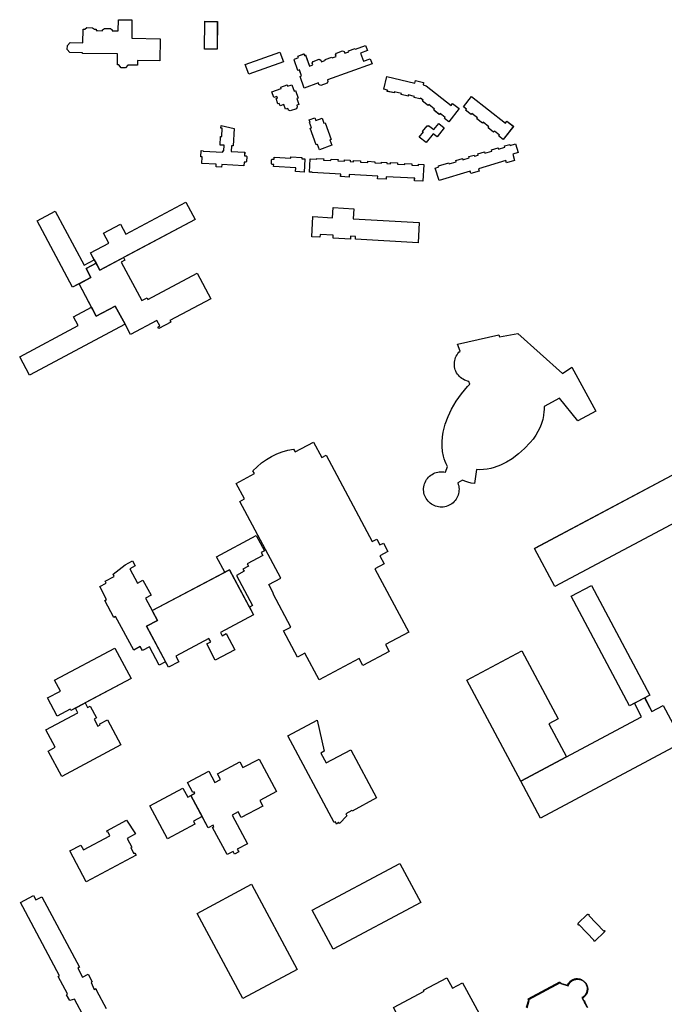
# Model space of a CAD drawing. Header units: inches. Extents: x 480978 to 483416, y 5454526 to 5457823.
# Tile 35 of 54: x 481207 to 481522, y 5457187 to 5457668. Entities that reach past the tile are written whole.
import ezdxf

# ---------------------------------------------------------------- set-up
doc = ezdxf.new("R2010")
doc.units = ezdxf.units.IN
doc.header["$MEASUREMENT"] = 0
for name, color, linetype in [('ubcv_building_records', 10, 'Continuous'), ('ubcv_buildings', 10, 'Continuous'), ('ubcv_subbuildings', 10, 'Continuous')]:
    doc.layers.add(name, color=color, linetype=linetype)

# ---------------------------------------------------------------- blocks, each defined once
blk = doc.blocks.new('ubcv_campus_buildings_ACAD_1_FMEBLOCK1')
at = {"layer": 'ubcv_building_records'}
for points in [[(-2.53, 20.57), (13.99, 7.56), (14.74, 8.52), (17.99, 5.96), (12.9, -0.51), (10.81, 1.14), (11.19, 1.62), (8.66, 3.61), (8.28, 3.13), (5.59, 5.25), (5.97, 5.73), (3.15, 7.95), (2.77, 7.47), (0.09, 9.58), (0.46, 10.06), (-0.95, 11.17), (-2.36, 12.29), (-2.74, 11.81), (-5.42, 13.92), (-5.04, 14.4), (-6.49, 15.54)], [(18.96, -2.62), (20.24, -6.86), (17.57, -7.66), (18.49, -10.72), (14.53, -11.91), (14.18, -10.74), (0.85, -14.76), (1.2, -15.93), (-2.87, -17.16), (-3.22, -15.99), (-18.39, -20.57), (-20.24, -14.44), (-18.47, -13.91), (-18.65, -13.32), (-13.63, -11.81), (-13.45, -12.39), (-10.01, -11.35), (-10.19, -10.77), (-6.92, -9.79), (-6.74, -10.37), (-3.6, -9.42), (-3.77, -8.84), (-1.17, -8.05), (-1, -8.64), (0.68, -8.13), (0.5, -7.55), (3.77, -6.56), (3.95, -7.14), (7.39, -6.11), (7.21, -5.52), (10.48, -4.54), (10.66, -5.12), (13.75, -4.19), (13.57, -3.61), (16.11, -2.84), (16.29, -3.42)]]:
    blk.add_lwpolyline(points, close=True, dxfattribs=at)
blk = doc.blocks.new('ubcv_campus_buildings_ACAD_1_FMEBLOCK5')
at = {"layer": 'ubcv_building_records'}
for points in [[(27.76, 15.94), (28.64, 13.5), (25.34, 12.31), (26.76, 8.37), (30.06, 9.55), (30.94, 7.12), (9.11, -0.73), (9.41, -1.55), (8.99, -2.42), (5.91, -3.53), (5.02, -3.09), (4.74, -2.3), (-2.17, -4.79), (-4.22, 0.91), (-3.51, 1.17), (-4.54, 4.04), (-5.25, 3.78), (-7.14, 9.05), (-6.98, 9.4), (-5.04, 10.1), (-5.29, 10.82), (-2.28, 11.9), (-2.02, 11.19), (-1.52, 11.37), (0.43, 5.94), (2.01, 6.51), (1.71, 7.33), (2.13, 8.21), (5.11, 9.29), (5.99, 8.87), (6.28, 8.08), (8.17, 8.76), (8.02, 9.19), (11.32, 10.38), (11.47, 9.95), (13.38, 10.64), (13.09, 11.46), (13.5, 12.34), (16.49, 13.42), (17.37, 13.01), (17.65, 12.22), (19.55, 12.9), (19.39, 13.33), (22.69, 14.52), (22.82, 14.16)], [(-12.32, 8.05), (-29.25, 1.97), (-30.94, 6.67), (-14.02, 12.76)], [(-8.21, -3.15), (-7.09, -6.27), (-6.42, -6.03), (-5.1, -9.72), (-5.76, -9.96), (-4.75, -12.77), (-5.86, -13.16), (-5.56, -13.98), (-5.98, -14.87), (-8.97, -15.94), (-9.86, -15.52), (-10.15, -14.7), (-11.24, -15.1), (-12.07, -12.8), (-13.93, -13.47), (-14.37, -12.26), (-14.99, -12.48), (-15.92, -9.9), (-15.3, -9.68), (-15.57, -8.92), (-16.97, -9.42), (-17.97, -6.64), (-13.37, -5.01), (-13.61, -4.35), (-10.57, -3.26), (-10.33, -3.92)]]:
    blk.add_lwpolyline(points, close=True, dxfattribs=at)
blk = doc.blocks.new('ubcv_campus_buildings_ACAD_1_FMEBLOCK75')
at = {"layer": 'ubcv_buildings'}
for points in [[(-37.16, 25.25), (-54.08, 19.16), (-55.77, 23.87), (-38.85, 29.95)], [(2.93, 33.13), (3.81, 30.69), (0.51, 29.51), (1.93, 25.56), (5.23, 26.75), (6.1, 24.31), (-15.72, 16.46), (-15.43, 15.64), (-15.84, 14.77), (-18.93, 13.66), (-19.81, 14.1), (-20.1, 14.9), (-27.01, 12.41), (-29.06, 18.11), (-28.34, 18.37), (-29.37, 21.23), (-30.09, 20.98), (-31.98, 26.24), (-31.82, 26.6), (-29.87, 27.3), (-30.13, 28.01), (-27.12, 29.1), (-26.86, 28.38), (-26.36, 28.56), (-24.41, 23.13), (-22.83, 23.7), (-23.12, 24.52), (-22.71, 25.4), (-19.72, 26.48), (-18.84, 26.07), (-18.56, 25.28), (-16.66, 25.96), (-16.82, 26.39), (-13.52, 27.58), (-13.37, 27.15), (-11.45, 27.84), (-11.75, 28.65), (-11.33, 29.54), (-8.35, 30.61), (-7.47, 30.2), (-7.18, 29.41), (-5.29, 30.09), (-5.44, 30.52), (-2.14, 31.71), (-2.01, 31.35)], [(45.42, 4.92), (48.66, 2.36), (43.57, -4.1), (41.49, -2.46), (41.86, -1.98), (39.33, 0.01), (38.95, -0.47), (36.27, 1.65), (36.64, 2.13), (33.82, 4.35), (33.44, 3.87), (30.76, 5.98), (31.14, 6.46), (29.76, 7.55), (29.4, 7.08), (26.71, 7.72), (26.85, 8.31), (23.81, 9.02), (23.67, 8.43), (20.34, 9.21), (20.48, 9.8), (16.98, 10.63), (16.84, 10.03), (13.52, 10.81), (13.65, 11.41), (11.86, 11.83), (13.32, 18.06), (26.97, 14.86), (27.25, 16.04), (31.27, 15.09), (31, 13.91), (32.46, 13.57), (44.66, 3.96)], [(-33.04, 14.04), (-31.92, 10.93), (-31.26, 11.17), (-29.93, 7.47), (-30.59, 7.24), (-29.59, 4.42), (-30.69, 4.03), (-30.4, 3.21), (-30.82, 2.33), (-33.81, 1.26), (-34.69, 1.67), (-34.98, 2.49), (-36.08, 2.1), (-36.9, 4.39), (-38.77, 3.72), (-39.2, 4.94), (-39.82, 4.71), (-40.76, 7.29), (-40.13, 7.52), (-40.41, 8.28), (-41.81, 7.77), (-42.81, 10.55), (-38.21, 12.18), (-38.45, 12.84), (-35.4, 13.94), (-35.17, 13.28)], [(54.65, 8.31), (71.18, -4.69), (71.93, -3.74), (75.18, -6.3), (70.09, -12.76), (68, -11.12), (68.38, -10.64), (65.84, -8.64), (65.47, -9.12), (62.78, -7.01), (63.16, -6.53), (60.34, -4.31), (59.96, -4.79), (57.27, -2.67), (57.65, -2.19), (56.24, -1.08), (54.83, 0.03), (54.45, -0.45), (51.77, 1.66), (52.14, 2.14), (50.69, 3.28)], [(-24.16, -4.35), (-24.59, -3.16), (-21.83, -2.17), (-21.4, -3.36), (-18.29, -2.24), (-17.36, -4.82), (-16.79, -4.62), (-13.87, -12.74), (-14.44, -12.94), (-13.51, -15.53), (-19.62, -17.72), (-20.55, -15.14), (-21.13, -15.35), (-24.05, -7.23), (-23.47, -7.02), (-24.4, -4.44)], [(-62.68, -18.51), (-56.09, -18.88), (-56.19, -20.69), (-55.3, -20.74), (-54.99, -21.08), (-55.13, -23.52), (-55.47, -23.82), (-56.36, -23.77), (-56.46, -25.58), (-67.27, -24.97), (-67.34, -26.19), (-70.07, -26.03), (-70.01, -24.82), (-77.01, -24.42), (-76.83, -21.23), (-77.43, -21.2), (-77.27, -18.15), (-76.35, -18.2), (-76.36, -18.35), (-66.77, -18.89), (-66.74, -18.28), (-66.23, -18.31), (-66.08, -15.57), (-68.11, -15.46), (-67.87, -11.28), (-67.24, -11.31), (-67.01, -7.2), (-67.64, -7.17), (-67.56, -5.81), (-61.24, -7.3), (-61.72, -15.82), (-62.53, -15.77)], [(31.16, -9.03), (30.8, -8.74), (32.95, -6.02), (33.31, -6.3), (33.69, -5.82), (36.32, -7.9), (38.68, -4.91), (41.31, -6.98), (37.82, -11.41), (35.91, -9.9), (32.51, -14.21), (29.16, -11.57)], [(76.15, -14.87), (77.43, -19.11), (74.76, -19.92), (75.68, -22.97), (71.72, -24.16), (71.37, -23), (58.04, -27.02), (58.39, -28.19), (54.32, -29.41), (53.97, -28.25), (38.8, -32.82), (36.95, -26.69), (38.71, -26.16), (38.54, -25.58), (43.56, -24.06), (43.73, -24.65), (47.18, -23.61), (47, -23.03), (50.27, -22.04), (50.45, -22.62), (53.59, -21.67), (53.41, -21.09), (56.01, -20.31), (56.19, -20.89), (57.86, -20.39), (57.69, -19.8), (60.96, -18.82), (61.13, -19.4), (64.57, -18.36), (64.4, -17.78), (67.67, -16.79), (67.85, -17.37), (70.93, -16.44), (70.76, -15.86), (73.3, -15.09), (73.48, -15.68)], [(-41.69, -21.42), (-33.52, -21.88), (-33.48, -21.27), (-28.2, -21.57), (-28.23, -22.17), (-26.75, -22.26), (-27.11, -28.65), (-31.24, -28.42), (-31.14, -26.59), (-41.94, -25.98), (-41.89, -25.02), (-42.73, -24.97), (-43.04, -24.63), (-42.93, -22.64), (-42.58, -22.33), (-41.74, -22.38)], [(22.11, -25), (22.15, -24.39), (25.56, -24.58), (25.52, -25.19), (28.74, -25.37), (28.78, -24.77), (31.43, -24.91), (30.97, -33.13), (26.84, -32.9), (26.91, -31.68), (13.01, -30.9), (12.94, -32.12), (8.81, -31.89), (8.88, -30.67), (-5.02, -29.89), (-5.09, -31.11), (-9.22, -30.87), (-9.15, -29.66), (-23.15, -28.87), (-23.14, -28.72), (-24.49, -28.64), (-24.13, -22.1), (-20.93, -22.28), (-20.91, -21.98), (-17.5, -22.17), (-17.54, -22.77), (-13.95, -22.98), (-13.91, -22.37), (-10.5, -22.56), (-10.54, -23.17), (-7.32, -23.35), (-7.28, -22.74), (-4.63, -22.89), (-4.66, -23.5), (-2.92, -23.6), (-2.88, -22.99), (0.53, -23.18), (0.49, -23.79), (4.08, -23.99), (4.12, -23.38), (7.53, -23.57), (7.49, -24.18), (10.71, -24.36), (10.75, -23.75), (13.4, -23.9), (13.37, -24.51), (15.11, -24.61), (15.15, -24), (18.56, -24.19), (18.52, -24.8)]]:
    blk.add_lwpolyline(points, close=True, dxfattribs=at)
blk = doc.blocks.new('ubcv_campus_buildings_ACAD_1_FMEBLOCK78')
at = {"layer": 'ubcv_buildings'}
for points in [[(-33.32, 47.42), (36.07, 84.45), (45.99, 65.88), (40.58, 62.99), (44.34, 55.94), (46.89, 57.3), (66.65, 20.27), (56.55, 14.88), (36.79, 51.91), (39.18, 53.19), (35.42, 60.24), (-23.63, 28.72), (-33.55, 47.3)], [(-40.26, -66.44), (-66.65, -16.99), (-39.8, -2.65), (-22.07, -35.87), (-26.63, -38.31), (-17.96, -54.54), (18.75, -34.95), (15.22, -28.33), (12.88, -29.59), (-15.7, 23.95), (-5.75, 29.26), (22.82, -24.28), (20.22, -25.67), (23.75, -32.28), (29.26, -29.34), (38.87, -47.35), (-30.64, -84.45)]]:
    blk.add_lwpolyline(points, close=True, dxfattribs=at)
blk = doc.blocks.new('ubcv_campus_buildings_ACAD_1_FMEBLOCK113')
at = {"layer": 'ubcv_subbuildings'}
for points in [[(5.52, 9.64), (-11.4, 3.56), (-13.09, 8.26), (3.83, 14.35)], [(9.64, -1.56), (10.76, -4.68), (11.42, -4.44), (12.75, -8.13), (12.09, -8.37), (13.09, -11.18), (11.99, -11.58), (12.28, -12.4), (11.86, -13.28), (8.88, -14.35), (7.99, -13.93), (7.7, -13.11), (6.61, -13.51), (5.78, -11.21), (3.91, -11.88), (3.48, -10.67), (2.86, -10.89), (1.93, -8.31), (2.55, -8.09), (2.27, -7.33), (0.87, -7.83), (-0.13, -5.05), (4.47, -3.42), (4.23, -2.76), (7.28, -1.67), (7.52, -2.33)]]:
    blk.add_lwpolyline(points, close=True, dxfattribs=at)
blk = doc.blocks.new('ubcv_campus_buildings_ACAD_1_FMEBLOCK116')
at = {"layer": 'ubcv_subbuildings'}
for points in [[(-2.53, 20.57), (13.99, 7.56), (14.74, 8.52), (17.99, 5.96), (12.9, -0.51), (10.81, 1.14), (11.19, 1.62), (8.66, 3.61), (8.28, 3.13), (5.59, 5.25), (5.97, 5.73), (3.15, 7.95), (2.77, 7.47), (0.09, 9.58), (0.46, 10.06), (-0.95, 11.17), (-2.36, 12.29), (-2.74, 11.81), (-5.42, 13.92), (-5.04, 14.4), (-6.49, 15.54)], [(18.96, -2.62), (20.24, -6.86), (17.57, -7.66), (18.49, -10.72), (14.53, -11.91), (14.18, -10.74), (0.85, -14.76), (1.2, -15.93), (-2.87, -17.16), (-3.22, -15.99), (-18.39, -20.57), (-20.24, -14.44), (-18.47, -13.91), (-18.65, -13.32), (-13.63, -11.81), (-13.45, -12.39), (-10.01, -11.35), (-10.19, -10.77), (-6.92, -9.79), (-6.74, -10.37), (-3.6, -9.42), (-3.77, -8.84), (-1.17, -8.05), (-1, -8.64), (0.68, -8.13), (0.5, -7.55), (3.77, -6.56), (3.95, -7.14), (7.39, -6.11), (7.21, -5.52), (10.48, -4.54), (10.66, -5.12), (13.75, -4.19), (13.57, -3.61), (16.11, -2.84), (16.29, -3.42)]]:
    blk.add_lwpolyline(points, close=True, dxfattribs=at)

msp = doc.modelspace()

# ---------------------------------------------------------------- linework, layer by layer
at = {"layer": 'ubcv_building_records'}
for points in [[(481275.86, 5457658.86), (481275.71, 5457648.07), (481264.84, 5457648.22), (481264.81, 5457645.92), (481260.13, 5457645.99), (481258.88, 5457644.6), (481256.84, 5457644.63), (481255.63, 5457646.05), (481255, 5457646.05), (481255.07, 5457651.47), (481237.89, 5457651.71), (481237.9, 5457652), (481231.85, 5457652.08), (481230.53, 5457653.59), (481230.55, 5457655.48), (481231.91, 5457656.95), (481238.13, 5457656.87), (481238.22, 5457663.56), (481239.06, 5457663.55), (481240.01, 5457664.27), (481242.87, 5457664.23), (481243.8, 5457663.48), (481244.64, 5457663.47), (481244.63, 5457662.81), (481245.29, 5457662.8), (481247.75, 5457662.77), (481247.76, 5457663.21), (481248.7, 5457663.93), (481251.57, 5457663.89), (481252.49, 5457663.14), (481252.49, 5457662.71), (481255.38, 5457662.67), (481255.46, 5457668.15), (481262.1, 5457668.07), (481261.98, 5457659.05)], [(481303.82, 5457667.25), (481303.64, 5457653.71), (481297.46, 5457653.8), (481297.65, 5457667.33)], [(481418.63, 5457627.26), (481421.88, 5457624.71), (481416.79, 5457618.24), (481414.7, 5457619.88), (481415.08, 5457620.36), (481412.54, 5457622.36), (481412.17, 5457621.88), (481409.48, 5457623.99), (481409.86, 5457624.47), (481407.03, 5457626.69), (481406.66, 5457626.22), (481403.97, 5457628.33), (481404.35, 5457628.81), (481402.98, 5457629.89), (481402.61, 5457629.43), (481399.92, 5457630.06), (481400.06, 5457630.65), (481397.02, 5457631.37), (481396.88, 5457630.77), (481393.55, 5457631.56), (481393.69, 5457632.15), (481390.19, 5457632.97), (481390.06, 5457632.38), (481386.73, 5457633.16), (481386.87, 5457633.75), (481385.07, 5457634.17), (481386.54, 5457640.4), (481400.19, 5457637.2), (481400.46, 5457638.39), (481404.49, 5457637.44), (481404.21, 5457636.25), (481405.68, 5457635.91), (481417.87, 5457626.3)], [(481349.05, 5457617.99), (481348.62, 5457619.18), (481351.39, 5457620.18), (481351.81, 5457618.98), (481354.92, 5457620.1), (481355.85, 5457617.52), (481356.43, 5457617.73), (481359.35, 5457609.61), (481358.77, 5457609.4), (481359.7, 5457606.82), (481353.59, 5457604.62), (481352.66, 5457607.2), (481352.09, 5457607), (481349.17, 5457615.12), (481349.74, 5457615.32), (481348.81, 5457617.9)], [(481310.53, 5457603.83), (481317.13, 5457603.46), (481317.03, 5457601.66), (481317.92, 5457601.61), (481318.22, 5457601.26), (481318.09, 5457598.83), (481317.74, 5457598.52), (481316.85, 5457598.57), (481316.75, 5457596.77), (481305.95, 5457597.37), (481305.88, 5457596.16), (481303.14, 5457596.31), (481303.21, 5457597.53), (481296.21, 5457597.92), (481296.39, 5457601.11), (481295.79, 5457601.15), (481295.95, 5457604.19), (481296.86, 5457604.14), (481296.85, 5457603.99), (481306.44, 5457603.45), (481306.47, 5457604.06), (481306.98, 5457604.03), (481307.14, 5457606.77), (481305.11, 5457606.88), (481305.34, 5457611.07), (481305.98, 5457611.03), (481306.21, 5457615.14), (481305.57, 5457615.18), (481305.65, 5457616.53), (481311.98, 5457615.05), (481311.5, 5457606.53), (481310.69, 5457606.57)], [(481404.38, 5457613.32), (481404.02, 5457613.6), (481406.16, 5457616.32), (481406.52, 5457616.04), (481406.9, 5457616.52), (481409.53, 5457614.45), (481411.89, 5457617.44), (481414.52, 5457615.37), (481411.04, 5457610.94), (481409.12, 5457612.44), (481405.73, 5457608.13), (481402.37, 5457610.77)], [(481331.53, 5457600.93), (481339.7, 5457600.47), (481339.73, 5457601.07), (481345.02, 5457600.78), (481344.98, 5457600.17), (481346.46, 5457600.09), (481346.1, 5457593.7), (481341.97, 5457593.93), (481342.08, 5457595.75), (481331.27, 5457596.36), (481331.33, 5457597.32), (481330.48, 5457597.37), (481330.18, 5457597.71), (481330.29, 5457599.7), (481330.63, 5457600.01), (481331.47, 5457599.96)], [(481395.33, 5457597.34), (481395.36, 5457597.95), (481398.77, 5457597.76), (481398.74, 5457597.15), (481401.96, 5457596.97), (481401.99, 5457597.58), (481404.65, 5457597.43), (481404.18, 5457589.21), (481400.06, 5457589.44), (481400.13, 5457590.66), (481386.22, 5457591.44), (481386.15, 5457590.23), (481382.03, 5457590.46), (481382.09, 5457591.68), (481368.19, 5457592.46), (481368.12, 5457591.24), (481364, 5457591.47), (481364.06, 5457592.69), (481350.06, 5457593.47), (481350.07, 5457593.63), (481348.72, 5457593.7), (481349.09, 5457600.25), (481352.28, 5457600.07), (481352.3, 5457600.37), (481355.71, 5457600.18), (481355.68, 5457599.57), (481359.26, 5457599.37), (481359.3, 5457599.98), (481362.71, 5457599.79), (481362.68, 5457599.18), (481365.9, 5457599), (481365.93, 5457599.6), (481368.58, 5457599.46), (481368.55, 5457598.85), (481370.3, 5457598.75), (481370.33, 5457599.36), (481373.74, 5457599.17), (481373.71, 5457598.56), (481377.3, 5457598.36), (481377.33, 5457598.96), (481380.74, 5457598.77), (481380.71, 5457598.16), (481383.93, 5457597.98), (481383.96, 5457598.59), (481386.61, 5457598.44), (481386.58, 5457597.83), (481388.33, 5457597.74), (481388.36, 5457598.34), (481391.77, 5457598.15), (481391.74, 5457597.54)], [(481246.4, 5457545.72), (481241.89, 5457554.17), (481250.82, 5457558.94), (481248.24, 5457563.78), (481256.55, 5457568.22), (481259.13, 5457563.38), (481288.47, 5457579.03), (481292.98, 5457570.58)], [(481360.34, 5457562.82), (481353.96, 5457563.18), (481353.88, 5457561.82), (481349.84, 5457562.05), (481350.39, 5457571.92), (481360.01, 5457571.38), (481360.28, 5457576.35), (481370.38, 5457575.79), (481370.1, 5457570.82), (481402.33, 5457569.02), (481401.78, 5457559.15), (481371.21, 5457560.86), (481371.28, 5457562.21), (481368.84, 5457562.35), (481368.77, 5457560.99), (481360.26, 5457561.47)], [(481244.58, 5457549.12), (481239.71, 5457546.51), (481242.04, 5457542.14), (481233.14, 5457537.39), (481215.79, 5457569.9), (481224.69, 5457574.65), (481238.82, 5457548.17), (481243.7, 5457550.77)], [(481300.53, 5457531.77), (481280.59, 5457521.13), (481281.02, 5457520.32), (481275.15, 5457517.19), (481274.72, 5457517.99), (481275.75, 5457518.54), (481274.32, 5457521.22), (481261.41, 5457514.33), (481258.74, 5457519.34), (481253.98, 5457528.26), (481244.67, 5457523.29), (481236.26, 5457539.05), (481242.04, 5457542.14), (481239.71, 5457546.51), (481244.58, 5457549.12), (481246.4, 5457545.72), (481257.95, 5457551.89), (481258.63, 5457550.62), (481256.88, 5457549.68), (481266.89, 5457530.92), (481269.45, 5457532.28), (481269.88, 5457531.48), (481293.86, 5457544.27)], [(481244.67, 5457523.29), (481253.98, 5457528.26), (481258.74, 5457519.34), (481212.08, 5457494.43), (481207.3, 5457503.39), (481235.92, 5457518.67), (481233.63, 5457522.96), (481242.36, 5457527.62)], [(481421.19, 5457441.78), (481421.43, 5457441.06), (481421.61, 5457440.33), (481421.72, 5457439.59), (481421.77, 5457438.84), (481421.76, 5457438.08), (481421.67, 5457437.34), (481421.53, 5457436.6), (481421.32, 5457435.87), (481421.04, 5457435.17), (481420.71, 5457434.5), (481420.32, 5457433.85), (481419.88, 5457433.24), (481419.38, 5457432.68), (481418.84, 5457432.15), (481418.25, 5457431.68), (481417.62, 5457431.26), (481416.96, 5457430.9), (481416.28, 5457430.6), (481415.56, 5457430.35), (481414.83, 5457430.17), (481414.09, 5457430.05), (481413.34, 5457430), (481412.58, 5457430.02), (481411.83, 5457430.1), (481411.09, 5457430.24), (481410.37, 5457430.45), (481409.67, 5457430.72), (481408.99, 5457431.05), (481408.35, 5457431.44), (481407.74, 5457431.89), (481407.17, 5457432.38), (481406.65, 5457432.92), (481406.17, 5457433.51), (481405.75, 5457434.13), (481405.39, 5457434.79), (481405.08, 5457435.48), (481404.83, 5457436.19), (481404.65, 5457436.92), (481404.53, 5457437.67), (481404.48, 5457438.42), (481404.49, 5457439.17), (481404.57, 5457439.92), (481404.71, 5457440.66), (481404.92, 5457441.38), (481405.19, 5457442.09), (481405.52, 5457442.76), (481405.9, 5457443.41), (481406.34, 5457444.02), (481406.84, 5457444.59), (481407.38, 5457445.12), (481407.96, 5457445.59), (481408.59, 5457446.01), (481409.24, 5457446.38), (481409.93, 5457446.69), (481410.64, 5457446.94), (481411.37, 5457447.12), (481412.12, 5457447.24), (481412.87, 5457447.3), (481413.62, 5457447.29), (481414.37, 5457447.21), (481415.11, 5457447.07), (481416.17, 5457449.91), (481415.53, 5457451.1), (481414.98, 5457452.34), (481414.54, 5457453.61), (481414.19, 5457454.92), (481413.77, 5457457.25), (481413.55, 5457459.6), (481413.53, 5457461.96), (481413.7, 5457464.32), (481414.07, 5457466.66), (481415.05, 5457470.52), (481416.41, 5457474.27), (481418.13, 5457477.87), (481420.42, 5457481.73), (481423.01, 5457485.4), (481425.87, 5457488.85), (481426.25, 5457489.28), (481426.65, 5457489.69), (481427.04, 5457490.1), (481426.6, 5457491.39), (481425.86, 5457491.56), (481425.13, 5457491.79), (481424.42, 5457492.08), (481423.75, 5457492.44), (481423.11, 5457492.85), (481422.5, 5457493.32), (481421.95, 5457493.85), (481421.44, 5457494.41), (481420.98, 5457495.03), (481420.58, 5457495.68), (481420.24, 5457496.36), (481419.96, 5457497.07), (481419.74, 5457497.8), (481419.59, 5457498.55), (481419.51, 5457499.31), (481419.5, 5457500.08), (481419.55, 5457500.84), (481419.67, 5457501.59), (481419.86, 5457502.33), (481420.11, 5457503.05), (481420.43, 5457503.75), (481420.8, 5457504.41), (481421.24, 5457505.04), (481421.73, 5457505.63), (481422.26, 5457506.17), (481421.1, 5457509.55), (481441.22, 5457514.22), (481441.6, 5457513.12), (481450.46, 5457514.85), (481472.24, 5457495.3), (481476.92, 5457498.41), (481488.63, 5457476.94), (481479.71, 5457472.08), (481470.81, 5457483.24), (481463.27, 5457479.13), (481463.31, 5457478.3), (481463.3, 5457477.48), (481463.26, 5457476.65), (481463.02, 5457474.68), (481462.62, 5457472.74), (481462.05, 5457470.84), (481461.32, 5457468.99), (481460.33, 5457466.99), (481459.2, 5457465.07), (481457.91, 5457463.24), (481456.5, 5457461.51), (481453.76, 5457458.66), (481450.8, 5457456.03), (481447.65, 5457453.65), (481444.91, 5457451.93), (481442.03, 5457450.49), (481439.01, 5457449.34), (481437.3, 5457448.85), (481435.55, 5457448.51), (481433.78, 5457448.31), (481432, 5457448.26), (481430.23, 5457448.36), (481429.41, 5457441.47), (481427.75, 5457441.71), (481426.13, 5457442.11), (481424.55, 5457442.67), (481424.21, 5457442.82), (481423.86, 5457442.97), (481423.53, 5457443.13)], [(481321.91, 5457446.37), (481321.19, 5457447.71), (481323.21, 5457449.74), (481325.4, 5457451.59), (481327.74, 5457453.25), (481330.21, 5457454.71), (481332.79, 5457455.95), (481335.47, 5457456.97), (481338.23, 5457457.76), (481341.04, 5457458.31), (481341.76, 5457456.96), (481350.72, 5457461.74), (481354.77, 5457454.16), (481356.97, 5457455.33), (481379.45, 5457413.23), (481381.6, 5457414.37), (481383.12, 5457411.51), (481384.86, 5457412.43), (481387.1, 5457408.24), (481383.18, 5457406.15), (481385.22, 5457402.32), (481380.68, 5457399.9), (481397.21, 5457368.92), (481385.84, 5457362.85), (481387.63, 5457359.5), (481374.84, 5457352.67), (481373.05, 5457356.03), (481353.45, 5457345.56), (481346.5, 5457358.58), (481342.97, 5457356.69), (481336.15, 5457369.48), (481339.67, 5457371.37), (481330.97, 5457387.68), (481331.23, 5457387.82), (481328.89, 5457392.2), (481334.79, 5457395.35), (481314.8, 5457432.82), (481317, 5457434), (481312.95, 5457441.59)], [(481458.86, 5457409.88), (481528.26, 5457446.92), (481538.17, 5457428.34), (481532.77, 5457425.45), (481536.53, 5457418.4), (481531.37, 5457415.65), (481527.61, 5457422.7), (481468.55, 5457391.18), (481458.64, 5457409.76)], [(481322.78, 5457416.07), (481326.75, 5457408.63), (481325.22, 5457407.82), (481325.98, 5457406.41), (481318.39, 5457402.36), (481319.01, 5457401.19), (481316.3, 5457399.74), (481316.9, 5457398.66), (481313.12, 5457396.63), (481320.95, 5457381.95), (481319.41, 5457381.12), (481309.65, 5457399.39), (481307.44, 5457398.21), (481303.42, 5457405.74)], [(481262.4, 5457403.74), (481263.74, 5457401.23), (481261.08, 5457399.81), (481264.76, 5457392.91), (481267.45, 5457394.34), (481271.4, 5457386.95), (481268.71, 5457385.51), (481274.51, 5457374.64), (481269.18, 5457371.79), (481278.43, 5457354.46), (481275.43, 5457352.85), (481270.68, 5457361.75), (481267.17, 5457359.93), (481266.15, 5457361.84), (481262.96, 5457360.13), (481254.13, 5457376.58), (481253.28, 5457376.13), (481248.85, 5457384.42), (481249.74, 5457384.9), (481246.4, 5457391.17), (481249.56, 5457392.86), (481249.08, 5457393.75), (481253.49, 5457396.11), (481252.88, 5457397.26), (481258.83, 5457401.83)], [(481309.65, 5457399.39), (481321.4, 5457377.39), (481305.28, 5457368.78), (481306.14, 5457367.17), (481308.1, 5457368.22), (481312.32, 5457360.31), (481302.8, 5457355.23), (481298.58, 5457363.14), (481300.54, 5457364.18), (481299.68, 5457365.79), (481283.54, 5457357.18), (481284.98, 5457354.48), (481279.87, 5457351.76), (481269.18, 5457371.79), (481274.51, 5457374.64), (481271.91, 5457379.51)], [(481476.49, 5457386.41), (481486.43, 5457391.72), (481515.01, 5457338.18), (481505.06, 5457332.87)], [(481261.66, 5457346.24), (481232.24, 5457330.54), (481231.86, 5457331.25), (481225.62, 5457327.92), (481220.89, 5457336.77), (481227.14, 5457340.1), (481224.31, 5457345.4), (481253.73, 5457361.1)], [(481452.39, 5457359.81), (481470.12, 5457326.59), (481465.56, 5457324.15), (481474.22, 5457307.92), (481451.93, 5457296.02), (481425.53, 5457345.47)], [(481507.41, 5457334.13), (481512.4, 5457336.79), (481515.93, 5457330.18), (481521.44, 5457333.12), (481531.06, 5457315.11), (481461.54, 5457278.01), (481451.93, 5457296.02), (481510.94, 5457327.51)], [(481240.43, 5457332.13), (481241.71, 5457332.81), (481244.78, 5457327.05), (481243.59, 5457326.42), (481245.42, 5457322.98), (481246.66, 5457323.65), (481246.44, 5457324.07), (481250.18, 5457326.06), (481256.72, 5457313.81), (481227.81, 5457298.38), (481221.18, 5457310.8), (481224.67, 5457312.67), (481220.12, 5457321.18), (481235.72, 5457329.5), (481234.52, 5457331.75), (481239.28, 5457334.29)], [(481338.16, 5457318.2), (481352.58, 5457325.9), (481355.98, 5457310.67), (481354.3, 5457309.77), (481356.86, 5457304.98), (481368.92, 5457311.41), (481381.48, 5457287.87), (481369.53, 5457281.5), (481369.42, 5457281.72), (481366.44, 5457280.13), (481366.96, 5457279.17), (481363.45, 5457275.46), (481362.9, 5457275.98), (481362.04, 5457275.07), (481361.44, 5457276.18), (481360.78, 5457275.82)], [(481324.16, 5457306.92), (481332.63, 5457291.05), (481324.51, 5457286.72), (481326.02, 5457283.9), (481315.45, 5457278.26), (481313.95, 5457281.08), (481311.07, 5457279.54), (481318.55, 5457265.53), (481313.51, 5457262.84), (481314.22, 5457261.5), (481312.21, 5457260.42), (481311.49, 5457261.76), (481308.51, 5457260.18), (481301.39, 5457273.52), (481302.06, 5457273.88), (481301.7, 5457274.55), (481299.3, 5457273.27), (481290.85, 5457289.11), (481292.82, 5457290.16), (481292.47, 5457290.84), (481291.79, 5457290.48), (481289.14, 5457295.44), (481299.63, 5457301.04), (481302.62, 5457295.42), (481305.31, 5457296.85), (481303.8, 5457299.68), (481314.73, 5457305.51), (481316.24, 5457302.69)], [(481290.85, 5457289.11), (481296.37, 5457278.78), (481292.07, 5457276.49), (481292.81, 5457275.11), (481279.42, 5457267.96), (481270.81, 5457284.08), (481287, 5457292.71), (481289.35, 5457288.31)], [(481264.11, 5457259.91), (481239.81, 5457246.94), (481231.75, 5457262.02), (481237.14, 5457264.9), (481238.42, 5457262.5), (481251.35, 5457269.4), (481250.43, 5457271.14), (481250.19, 5457271.01), (481249.77, 5457271.81), (481259.43, 5457277.07), (481263.81, 5457270.35), (481259.71, 5457268.16), (481262.03, 5457263.81), (481261.51, 5457263.54), (481262.97, 5457260.8), (481263.49, 5457261.08)], [(481403.1, 5457236.82), (481360.33, 5457213.99), (481350.14, 5457233.08), (481392.91, 5457255.91)], [(481293.96, 5457231.51), (481320.53, 5457245.69), (481342.76, 5457204.03), (481316.19, 5457189.85)], [(481484.54, 5457231.08), (481484.75, 5457230.86), (481485.02, 5457231.12), (481485.34, 5457230.79), (481485.07, 5457230.53), (481492.49, 5457222.87), (481492.76, 5457223.13), (481493.08, 5457222.8), (481492.81, 5457222.54), (481488.09, 5457217.98), (481487.82, 5457217.71), (481487.51, 5457218.04), (481487.78, 5457218.3), (481480.35, 5457225.96), (481480.08, 5457225.7), (481479.77, 5457226.03), (481480.03, 5457226.29), (481479.82, 5457226.51)], [(481404.73, 5457193.55), (481404.51, 5457193.96), (481415.88, 5457200.03), (481418.58, 5457194.97), (481423.53, 5457197.61), (481432.56, 5457180.7), (481427.59, 5457178.05), (481430.1, 5457173.35), (481403.8, 5457159.32), (481389.78, 5457185.58)]]:
    msp.add_lwpolyline(points, close=True, dxfattribs=at)
for points in [[(481239.15, 5457180.11), (481234.05, 5457189.65), (481231.72, 5457188.89), (481230.21, 5457191.72), (481230.64, 5457192.19), (481226.15, 5457200.61), (481226.78, 5457200.95), (481208.79, 5457234.66), (481208.83, 5457234.68), (481207.68, 5457236.85), (481214.09, 5457240.27), (481215.24, 5457238.1), (481218.14, 5457239.65), (481236.52, 5457205.2), (481235.62, 5457204.72), (481237.97, 5457200.31), (481240.71, 5457201.78), (481242.73, 5457197.99), (481242.21, 5457197.72), (481243.64, 5457194.38), (481244.46, 5457194.73), (481244.84, 5457193.86), (481249.53, 5457185.06)], [(481454.75, 5457185.69), (481455.82, 5457189.19), (481455.53, 5457189.72), (481471, 5457197.98), (481471.29, 5457197.45), (481474.79, 5457196.38), (481474.95, 5457196.78), (481475.15, 5457197.17), (481475.39, 5457197.53), (481475.65, 5457197.87), (481475.95, 5457198.19), (481476.27, 5457198.48), (481476.61, 5457198.74), (481476.98, 5457198.97), (481477.36, 5457199.16), (481477.76, 5457199.33), (481478.18, 5457199.45), (481478.6, 5457199.54), (481479.03, 5457199.6), (481479.46, 5457199.61), (481479.89, 5457199.59), (481480.32, 5457199.53), (481480.74, 5457199.43), (481481.15, 5457199.29), (481481.55, 5457199.12), (481481.93, 5457198.92), (481482.29, 5457198.68), (481482.63, 5457198.41), (481482.95, 5457198.12), (481483.23, 5457197.8), (481483.49, 5457197.45), (481483.72, 5457197.08), (481483.91, 5457196.69), (481484.07, 5457196.29), (481484.19, 5457195.88), (481484.28, 5457195.45), (481484.33, 5457195.02), (481484.34, 5457194.59), (481484.31, 5457194.16), (481484.25, 5457193.73), (481484.15, 5457193.31), (481484.01, 5457192.9), (481483.84, 5457192.51), (481483.63, 5457192.13), (481483.39, 5457191.77), (481483.12, 5457191.43), (481482.82, 5457191.12), (481482.5, 5457190.83), (481482.15, 5457190.58), (481481.78, 5457190.36), (481482.46, 5457189.07), (481482.54, 5457189.1), (481482.79, 5457189.03), (481482.91, 5457188.8), (481482.83, 5457188.55), (481482.76, 5457188.51), (481484.19, 5457185.84)]]:
    msp.add_lwpolyline(points, dxfattribs=at)
at = {"layer": 'ubcv_buildings'}
for points in [[(481275.86, 5457658.86), (481275.71, 5457648.07), (481264.84, 5457648.22), (481264.81, 5457645.92), (481260.13, 5457645.99), (481258.88, 5457644.6), (481256.84, 5457644.63), (481255.63, 5457646.05), (481255, 5457646.05), (481255.07, 5457651.47), (481237.89, 5457651.71), (481237.9, 5457652), (481231.85, 5457652.08), (481230.53, 5457653.59), (481230.55, 5457655.48), (481231.91, 5457656.95), (481238.13, 5457656.87), (481238.22, 5457663.56), (481239.06, 5457663.55), (481240.01, 5457664.27), (481242.87, 5457664.23), (481243.8, 5457663.48), (481244.64, 5457663.47), (481244.63, 5457662.81), (481245.29, 5457662.8), (481247.75, 5457662.77), (481247.76, 5457663.21), (481248.7, 5457663.93), (481251.57, 5457663.89), (481252.49, 5457663.14), (481252.49, 5457662.71), (481255.38, 5457662.67), (481255.46, 5457668.15), (481262.1, 5457668.07), (481261.98, 5457659.05)], [(481233.14, 5457537.39), (481215.79, 5457569.9), (481224.69, 5457574.65), (481238.82, 5457548.17), (481243.7, 5457550.77), (481241.89, 5457554.17), (481250.82, 5457558.94), (481248.24, 5457563.78), (481256.55, 5457568.22), (481259.13, 5457563.38), (481288.47, 5457579.03), (481292.98, 5457570.58), (481257.95, 5457551.89), (481258.63, 5457550.62), (481256.88, 5457549.68), (481266.89, 5457530.92), (481269.45, 5457532.28), (481269.88, 5457531.48), (481293.86, 5457544.27), (481300.53, 5457531.77), (481280.59, 5457521.13), (481281.02, 5457520.32), (481275.15, 5457517.19), (481274.72, 5457517.99), (481275.75, 5457518.54), (481274.32, 5457521.22), (481261.41, 5457514.33), (481258.74, 5457519.34), (481212.08, 5457494.43), (481207.3, 5457503.39), (481235.92, 5457518.67), (481233.63, 5457522.96), (481242.36, 5457527.62), (481236.26, 5457539.05)], [(481360.34, 5457562.82), (481353.96, 5457563.18), (481353.88, 5457561.82), (481349.84, 5457562.05), (481350.39, 5457571.92), (481360.01, 5457571.38), (481360.28, 5457576.35), (481370.38, 5457575.79), (481370.1, 5457570.82), (481402.33, 5457569.02), (481401.78, 5457559.15), (481371.21, 5457560.86), (481371.28, 5457562.21), (481368.84, 5457562.35), (481368.77, 5457560.99), (481360.26, 5457561.47)], [(481421.19, 5457441.78), (481421.43, 5457441.06), (481421.61, 5457440.33), (481421.72, 5457439.59), (481421.77, 5457438.84), (481421.76, 5457438.08), (481421.67, 5457437.34), (481421.53, 5457436.6), (481421.32, 5457435.87), (481421.04, 5457435.17), (481420.71, 5457434.5), (481420.32, 5457433.85), (481419.88, 5457433.24), (481419.38, 5457432.68), (481418.84, 5457432.15), (481418.25, 5457431.68), (481417.62, 5457431.26), (481416.96, 5457430.9), (481416.28, 5457430.6), (481415.56, 5457430.35), (481414.83, 5457430.17), (481414.09, 5457430.05), (481413.34, 5457430), (481412.58, 5457430.02), (481411.83, 5457430.1), (481411.09, 5457430.24), (481410.37, 5457430.45), (481409.67, 5457430.72), (481408.99, 5457431.05), (481408.35, 5457431.44), (481407.74, 5457431.89), (481407.17, 5457432.38), (481406.65, 5457432.92), (481406.17, 5457433.51), (481405.75, 5457434.13), (481405.39, 5457434.79), (481405.08, 5457435.48), (481404.83, 5457436.19), (481404.65, 5457436.92), (481404.53, 5457437.67), (481404.48, 5457438.42), (481404.49, 5457439.17), (481404.57, 5457439.92), (481404.71, 5457440.66), (481404.92, 5457441.38), (481405.19, 5457442.09), (481405.52, 5457442.76), (481405.9, 5457443.41), (481406.34, 5457444.02), (481406.84, 5457444.59), (481407.38, 5457445.12), (481407.96, 5457445.59), (481408.59, 5457446.01), (481409.24, 5457446.38), (481409.93, 5457446.69), (481410.64, 5457446.94), (481411.37, 5457447.12), (481412.12, 5457447.24), (481412.87, 5457447.3), (481413.62, 5457447.29), (481414.37, 5457447.21), (481415.11, 5457447.07), (481416.17, 5457449.91), (481415.53, 5457451.1), (481414.98, 5457452.34), (481414.54, 5457453.61), (481414.19, 5457454.92), (481413.77, 5457457.25), (481413.55, 5457459.6), (481413.53, 5457461.96), (481413.7, 5457464.32), (481414.07, 5457466.66), (481415.05, 5457470.52), (481416.41, 5457474.27), (481418.13, 5457477.87), (481420.42, 5457481.73), (481423.01, 5457485.4), (481425.87, 5457488.85), (481426.25, 5457489.28), (481426.65, 5457489.69), (481427.04, 5457490.1), (481426.6, 5457491.39), (481425.86, 5457491.56), (481425.13, 5457491.79), (481424.42, 5457492.08), (481423.75, 5457492.44), (481423.11, 5457492.85), (481422.5, 5457493.32), (481421.95, 5457493.85), (481421.44, 5457494.41), (481420.98, 5457495.03), (481420.58, 5457495.68), (481420.24, 5457496.36), (481419.96, 5457497.07), (481419.74, 5457497.8), (481419.59, 5457498.55), (481419.51, 5457499.31), (481419.5, 5457500.08), (481419.55, 5457500.84), (481419.67, 5457501.59), (481419.86, 5457502.33), (481420.11, 5457503.05), (481420.43, 5457503.75), (481420.8, 5457504.41), (481421.24, 5457505.04), (481421.73, 5457505.63), (481422.26, 5457506.17), (481421.1, 5457509.55), (481441.22, 5457514.22), (481441.6, 5457513.12), (481450.46, 5457514.85), (481472.24, 5457495.3), (481476.92, 5457498.41), (481488.63, 5457476.94), (481479.71, 5457472.08), (481470.81, 5457483.24), (481463.27, 5457479.13), (481463.31, 5457478.3), (481463.3, 5457477.48), (481463.26, 5457476.65), (481463.02, 5457474.68), (481462.62, 5457472.74), (481462.05, 5457470.84), (481461.32, 5457468.99), (481460.33, 5457466.99), (481459.2, 5457465.07), (481457.91, 5457463.24), (481456.5, 5457461.51), (481453.76, 5457458.66), (481450.8, 5457456.03), (481447.65, 5457453.65), (481444.91, 5457451.93), (481442.03, 5457450.49), (481439.01, 5457449.34), (481437.3, 5457448.85), (481435.55, 5457448.51), (481433.78, 5457448.31), (481432, 5457448.26), (481430.23, 5457448.36), (481429.41, 5457441.47), (481427.75, 5457441.71), (481426.13, 5457442.11), (481424.55, 5457442.67), (481424.21, 5457442.82), (481423.86, 5457442.97), (481423.53, 5457443.13)], [(481321.91, 5457446.37), (481321.19, 5457447.71), (481323.21, 5457449.74), (481325.4, 5457451.59), (481327.74, 5457453.25), (481330.21, 5457454.71), (481332.79, 5457455.95), (481335.47, 5457456.97), (481338.23, 5457457.76), (481341.04, 5457458.31), (481341.76, 5457456.96), (481350.72, 5457461.74), (481354.77, 5457454.16), (481356.97, 5457455.33), (481379.45, 5457413.23), (481381.6, 5457414.37), (481383.12, 5457411.51), (481384.86, 5457412.43), (481387.1, 5457408.24), (481383.18, 5457406.15), (481385.22, 5457402.32), (481380.68, 5457399.9), (481397.21, 5457368.92), (481385.84, 5457362.85), (481387.63, 5457359.5), (481374.84, 5457352.67), (481373.05, 5457356.03), (481353.45, 5457345.56), (481346.5, 5457358.58), (481342.97, 5457356.69), (481336.15, 5457369.48), (481339.67, 5457371.37), (481330.97, 5457387.68), (481331.23, 5457387.82), (481328.89, 5457392.2), (481334.79, 5457395.35), (481314.8, 5457432.82), (481317, 5457434), (481312.95, 5457441.59)], [(481262.4, 5457403.74), (481263.74, 5457401.23), (481261.08, 5457399.81), (481264.76, 5457392.91), (481267.45, 5457394.34), (481271.4, 5457386.95), (481268.71, 5457385.51), (481271.91, 5457379.51), (481307.43, 5457398.22), (481303.42, 5457405.74), (481322.78, 5457416.07), (481326.75, 5457408.63), (481325.22, 5457407.82), (481325.98, 5457406.41), (481318.39, 5457402.36), (481319.01, 5457401.19), (481316.3, 5457399.74), (481316.9, 5457398.66), (481313.12, 5457396.63), (481320.95, 5457381.95), (481319.41, 5457381.12), (481321.4, 5457377.39), (481305.28, 5457368.78), (481306.14, 5457367.17), (481308.1, 5457368.22), (481312.32, 5457360.31), (481302.8, 5457355.23), (481298.58, 5457363.14), (481300.54, 5457364.18), (481299.68, 5457365.79), (481283.54, 5457357.18), (481284.98, 5457354.48), (481279.87, 5457351.76), (481278.43, 5457354.46), (481275.43, 5457352.85), (481270.68, 5457361.75), (481267.17, 5457359.93), (481266.15, 5457361.84), (481262.96, 5457360.13), (481254.13, 5457376.58), (481253.28, 5457376.13), (481248.85, 5457384.42), (481249.74, 5457384.9), (481246.4, 5457391.17), (481249.56, 5457392.86), (481249.08, 5457393.75), (481253.49, 5457396.11), (481252.88, 5457397.26), (481258.83, 5457401.83)], [(481240.43, 5457332.13), (481241.71, 5457332.81), (481244.78, 5457327.05), (481243.59, 5457326.42), (481245.42, 5457322.98), (481246.66, 5457323.65), (481246.44, 5457324.07), (481250.18, 5457326.06), (481256.72, 5457313.81), (481227.81, 5457298.38), (481221.18, 5457310.8), (481224.67, 5457312.67), (481220.12, 5457321.18), (481235.72, 5457329.5), (481234.52, 5457331.75), (481232.24, 5457330.54), (481231.86, 5457331.25), (481225.62, 5457327.92), (481220.89, 5457336.77), (481227.14, 5457340.1), (481224.31, 5457345.4), (481253.73, 5457361.1), (481261.66, 5457346.24), (481239.28, 5457334.29)], [(481338.16, 5457318.2), (481352.58, 5457325.9), (481355.98, 5457310.67), (481354.3, 5457309.77), (481356.86, 5457304.98), (481368.92, 5457311.41), (481381.48, 5457287.87), (481369.53, 5457281.5), (481369.42, 5457281.72), (481366.44, 5457280.13), (481366.96, 5457279.17), (481363.45, 5457275.46), (481362.9, 5457275.98), (481362.04, 5457275.07), (481361.44, 5457276.18), (481360.78, 5457275.82)], [(481290.85, 5457289.11), (481292.82, 5457290.16), (481292.47, 5457290.84), (481291.79, 5457290.48), (481289.14, 5457295.44), (481299.63, 5457301.04), (481302.62, 5457295.42), (481305.31, 5457296.85), (481303.8, 5457299.68), (481314.73, 5457305.51), (481316.24, 5457302.69), (481324.16, 5457306.92), (481332.63, 5457291.05), (481324.51, 5457286.72), (481326.02, 5457283.9), (481315.45, 5457278.26), (481313.95, 5457281.08), (481311.07, 5457279.54), (481318.55, 5457265.53), (481313.51, 5457262.84), (481314.22, 5457261.5), (481312.21, 5457260.42), (481311.49, 5457261.76), (481308.51, 5457260.18), (481301.39, 5457273.52), (481302.06, 5457273.88), (481301.7, 5457274.55), (481299.3, 5457273.27), (481296.37, 5457278.78), (481292.07, 5457276.49), (481292.81, 5457275.11), (481279.42, 5457267.96), (481270.81, 5457284.08), (481287, 5457292.71), (481289.35, 5457288.31)], [(481264.11, 5457259.91), (481239.81, 5457246.94), (481231.75, 5457262.02), (481237.14, 5457264.9), (481238.42, 5457262.5), (481251.35, 5457269.4), (481250.43, 5457271.14), (481250.19, 5457271.01), (481249.77, 5457271.81), (481259.43, 5457277.07), (481263.81, 5457270.35), (481259.71, 5457268.16), (481262.03, 5457263.81), (481261.51, 5457263.54), (481262.97, 5457260.8), (481263.49, 5457261.08)], [(481403.1, 5457236.82), (481360.33, 5457213.99), (481350.14, 5457233.08), (481392.91, 5457255.91)], [(481293.96, 5457231.51), (481320.53, 5457245.69), (481342.76, 5457204.03), (481316.19, 5457189.85)], [(481484.54, 5457231.08), (481484.75, 5457230.86), (481485.02, 5457231.12), (481485.34, 5457230.79), (481485.07, 5457230.53), (481492.49, 5457222.87), (481492.76, 5457223.13), (481493.08, 5457222.8), (481492.81, 5457222.54), (481488.09, 5457217.98), (481487.82, 5457217.71), (481487.51, 5457218.04), (481487.78, 5457218.3), (481480.35, 5457225.96), (481480.08, 5457225.7), (481479.77, 5457226.03), (481480.03, 5457226.29), (481479.82, 5457226.51)], [(481404.73, 5457193.55), (481404.51, 5457193.96), (481415.88, 5457200.03), (481418.58, 5457194.97), (481423.53, 5457197.61), (481432.56, 5457180.7), (481427.59, 5457178.05), (481430.1, 5457173.35), (481403.8, 5457159.32), (481389.78, 5457185.58)]]:
    msp.add_lwpolyline(points, close=True, dxfattribs=at)
msp.add_lwpolyline([(481239.15, 5457180.11), (481234.05, 5457189.65), (481231.72, 5457188.89), (481230.21, 5457191.72), (481230.64, 5457192.19), (481226.15, 5457200.61), (481226.78, 5457200.95), (481208.79, 5457234.66), (481208.83, 5457234.68), (481207.68, 5457236.85), (481214.09, 5457240.27), (481215.24, 5457238.1), (481218.14, 5457239.65), (481236.52, 5457205.2), (481235.62, 5457204.72), (481237.97, 5457200.31), (481240.71, 5457201.78), (481242.73, 5457197.99), (481242.21, 5457197.72), (481243.64, 5457194.38), (481244.46, 5457194.73), (481244.84, 5457193.86), (481249.53, 5457185.06)], dxfattribs=at)
at = {"layer": 'ubcv_subbuildings'}
for points in [[(481297.61, 5457667.37), (481303.76, 5457667.25), (481303.64, 5457653.71), (481297.46, 5457653.8)], [(481376.14, 5457655.48), (481377.02, 5457653.04), (481373.72, 5457651.85), (481375.14, 5457647.91), (481378.44, 5457649.09), (481379.32, 5457646.66), (481357.49, 5457638.8), (481357.79, 5457637.99), (481357.37, 5457637.11), (481354.29, 5457636), (481353.4, 5457636.45), (481353.12, 5457637.24), (481346.2, 5457634.75), (481344.16, 5457640.45), (481344.87, 5457640.71), (481343.84, 5457643.58), (481343.13, 5457643.32), (481341.23, 5457648.59), (481341.4, 5457648.94), (481343.34, 5457649.64), (481343.09, 5457650.36), (481346.1, 5457651.44), (481346.35, 5457650.72), (481346.86, 5457650.9), (481348.81, 5457645.48), (481350.39, 5457646.05), (481350.09, 5457646.86), (481350.5, 5457647.75), (481353.49, 5457648.82), (481354.37, 5457648.41), (481354.66, 5457647.62), (481356.55, 5457648.3), (481356.4, 5457648.73), (481359.7, 5457649.92), (481359.85, 5457649.49), (481361.76, 5457650.18), (481361.47, 5457651), (481361.88, 5457651.88), (481364.86, 5457652.96), (481365.75, 5457652.54), (481366.03, 5457651.76), (481367.93, 5457652.44), (481367.77, 5457652.87), (481371.07, 5457654.06), (481371.2, 5457653.7)], [(481418.63, 5457627.26), (481421.88, 5457624.71), (481416.79, 5457618.24), (481414.7, 5457619.88), (481415.08, 5457620.36), (481412.54, 5457622.36), (481412.17, 5457621.88), (481409.48, 5457623.99), (481409.86, 5457624.47), (481407.03, 5457626.69), (481406.66, 5457626.22), (481403.97, 5457628.33), (481404.35, 5457628.81), (481402.98, 5457629.89), (481402.61, 5457629.43), (481399.92, 5457630.06), (481400.06, 5457630.65), (481397.02, 5457631.37), (481396.88, 5457630.77), (481393.55, 5457631.56), (481393.69, 5457632.15), (481390.19, 5457632.97), (481390.06, 5457632.38), (481386.73, 5457633.16), (481386.87, 5457633.75), (481385.07, 5457634.17), (481386.54, 5457640.4), (481400.19, 5457637.2), (481400.46, 5457638.39), (481404.49, 5457637.44), (481404.21, 5457636.25), (481405.68, 5457635.91), (481417.87, 5457626.3)], [(481349.05, 5457617.99), (481348.62, 5457619.18), (481351.39, 5457620.18), (481351.81, 5457618.98), (481354.92, 5457620.1), (481355.85, 5457617.52), (481356.43, 5457617.73), (481359.35, 5457609.61), (481358.77, 5457609.4), (481359.7, 5457606.82), (481353.59, 5457604.62), (481352.66, 5457607.2), (481352.09, 5457607), (481349.17, 5457615.12), (481349.74, 5457615.32), (481348.81, 5457617.9)], [(481310.53, 5457603.83), (481317.13, 5457603.46), (481317.03, 5457601.66), (481317.92, 5457601.61), (481318.22, 5457601.26), (481318.09, 5457598.83), (481317.74, 5457598.52), (481316.85, 5457598.57), (481316.75, 5457596.77), (481305.95, 5457597.37), (481305.88, 5457596.16), (481303.14, 5457596.31), (481303.21, 5457597.53), (481296.21, 5457597.92), (481296.39, 5457601.11), (481295.79, 5457601.15), (481295.95, 5457604.19), (481296.86, 5457604.14), (481296.85, 5457603.99), (481306.44, 5457603.45), (481306.47, 5457604.06), (481306.98, 5457604.03), (481307.14, 5457606.77), (481305.11, 5457606.88), (481305.34, 5457611.07), (481305.98, 5457611.03), (481306.21, 5457615.14), (481305.57, 5457615.18), (481305.65, 5457616.53), (481311.98, 5457615.05), (481311.5, 5457606.53), (481310.69, 5457606.57)], [(481404.38, 5457613.32), (481404.02, 5457613.6), (481406.16, 5457616.32), (481406.52, 5457616.04), (481406.9, 5457616.52), (481409.53, 5457614.45), (481411.89, 5457617.44), (481414.52, 5457615.37), (481411.04, 5457610.94), (481409.12, 5457612.44), (481405.73, 5457608.13), (481402.37, 5457610.77)], [(481331.53, 5457600.93), (481339.7, 5457600.47), (481339.73, 5457601.07), (481345.02, 5457600.78), (481344.98, 5457600.17), (481346.46, 5457600.09), (481346.1, 5457593.7), (481341.97, 5457593.93), (481342.08, 5457595.75), (481331.27, 5457596.36), (481331.33, 5457597.32), (481330.48, 5457597.37), (481330.18, 5457597.71), (481330.29, 5457599.7), (481330.63, 5457600.01), (481331.47, 5457599.96)], [(481395.33, 5457597.34), (481395.36, 5457597.95), (481398.77, 5457597.76), (481398.74, 5457597.15), (481401.96, 5457596.97), (481401.99, 5457597.58), (481404.65, 5457597.43), (481404.18, 5457589.21), (481400.06, 5457589.44), (481400.13, 5457590.66), (481386.22, 5457591.44), (481386.15, 5457590.23), (481382.03, 5457590.46), (481382.09, 5457591.68), (481368.19, 5457592.46), (481368.12, 5457591.24), (481364, 5457591.47), (481364.06, 5457592.69), (481350.06, 5457593.47), (481350.07, 5457593.63), (481348.72, 5457593.7), (481349.09, 5457600.25), (481352.28, 5457600.07), (481352.3, 5457600.37), (481355.71, 5457600.18), (481355.68, 5457599.57), (481359.26, 5457599.37), (481359.3, 5457599.98), (481362.71, 5457599.79), (481362.68, 5457599.18), (481365.9, 5457599), (481365.93, 5457599.6), (481368.58, 5457599.46), (481368.55, 5457598.85), (481370.3, 5457598.75), (481370.33, 5457599.36), (481373.74, 5457599.17), (481373.71, 5457598.56), (481377.3, 5457598.36), (481377.33, 5457598.96), (481380.74, 5457598.77), (481380.71, 5457598.16), (481383.93, 5457597.98), (481383.96, 5457598.59), (481386.61, 5457598.44), (481386.58, 5457597.83), (481388.33, 5457597.74), (481388.36, 5457598.34), (481391.77, 5457598.15), (481391.74, 5457597.54)], [(481458.86, 5457409.88), (481528.26, 5457446.92), (481538.17, 5457428.34), (481532.77, 5457425.45), (481536.53, 5457418.4), (481531.37, 5457415.65), (481527.61, 5457422.7), (481468.55, 5457391.18), (481458.64, 5457409.76)], [(481322.78, 5457416.07), (481326.75, 5457408.63), (481325.22, 5457407.82), (481325.98, 5457406.41), (481318.39, 5457402.36), (481319.01, 5457401.19), (481316.3, 5457399.74), (481316.9, 5457398.66), (481313.12, 5457396.63), (481320.95, 5457381.95), (481319.41, 5457381.12), (481309.65, 5457399.39), (481307.44, 5457398.21), (481303.42, 5457405.74)], [(481476.49, 5457386.41), (481486.43, 5457391.72), (481515.01, 5457338.18), (481505.06, 5457332.87)], [(481452.39, 5457359.81), (481470.12, 5457326.59), (481465.56, 5457324.15), (481474.22, 5457307.92), (481451.93, 5457296.02), (481425.53, 5457345.47)], [(481507.41, 5457334.13), (481512.4, 5457336.79), (481515.93, 5457330.18), (481521.44, 5457333.12), (481531.06, 5457315.11), (481461.54, 5457278.01), (481451.93, 5457296.02), (481510.94, 5457327.51)], [(481484.54, 5457231.08), (481484.76, 5457230.86), (481485.02, 5457231.12), (481485.34, 5457230.79), (481485.07, 5457230.53), (481492.49, 5457222.87), (481492.76, 5457223.13), (481493.08, 5457222.8), (481492.81, 5457222.54), (481488.09, 5457217.97), (481487.83, 5457217.71), (481487.51, 5457218.04), (481487.78, 5457218.3), (481480.35, 5457225.96), (481480.08, 5457225.7), (481479.77, 5457226.03), (481480.04, 5457226.29), (481479.82, 5457226.51)]]:
    msp.add_lwpolyline(points, close=True, dxfattribs=at)
msp.add_lwpolyline([(481455.01, 5457185.39), (481456.08, 5457188.89), (481455.79, 5457189.42), (481471.26, 5457197.68), (481471.55, 5457197.15), (481475.05, 5457196.09), (481475.21, 5457196.48), (481475.42, 5457196.87), (481475.65, 5457197.23), (481475.91, 5457197.57), (481476.21, 5457197.89), (481476.53, 5457198.18), (481476.87, 5457198.44), (481477.24, 5457198.67), (481477.62, 5457198.87), (481478.03, 5457199.03), (481478.44, 5457199.15), (481478.86, 5457199.24), (481479.29, 5457199.3), (481479.72, 5457199.31), (481480.15, 5457199.29), (481480.58, 5457199.23), (481481, 5457199.13), (481481.41, 5457198.99), (481481.81, 5457198.82), (481482.19, 5457198.62), (481482.55, 5457198.38), (481482.89, 5457198.12), (481483.21, 5457197.82), (481483.49, 5457197.5), (481483.75, 5457197.15), (481483.98, 5457196.78), (481484.17, 5457196.39), (481484.33, 5457195.99), (481484.46, 5457195.58), (481484.54, 5457195.16), (481484.59, 5457194.73), (481484.6, 5457194.29), (481484.58, 5457193.86), (481484.51, 5457193.43), (481484.41, 5457193.01), (481484.27, 5457192.6), (481484.1, 5457192.21), (481483.89, 5457191.83), (481483.65, 5457191.47), (481483.38, 5457191.13), (481483.08, 5457190.82), (481482.76, 5457190.54), (481482.41, 5457190.28), (481482.04, 5457190.06), (481482.73, 5457188.77), (481482.8, 5457188.81), (481483.05, 5457188.73), (481483.17, 5457188.5), (481483.09, 5457188.25), (481483.02, 5457188.21), (481484.45, 5457185.54)], dxfattribs=at)

# ---------------------------------------------------------------- block references
at = {"layer": 'ubcv_building_records'}
for name, p in [('ubcv_campus_buildings_ACAD_1_FMEBLOCK5', (481348.38, 5457639.54)), ('ubcv_campus_buildings_ACAD_1_FMEBLOCK1', (481430.4, 5457610.09))]:
    msp.add_blockref(name, p, dxfattribs=at)
at = {"layer": 'ubcv_buildings'}
for name, p in [('ubcv_campus_buildings_ACAD_1_FMEBLOCK75', (481373.21, 5457622.34)), ('ubcv_campus_buildings_ACAD_1_FMEBLOCK78', (481492.19, 5457362.46))]:
    msp.add_blockref(name, p, dxfattribs=at)
at = {"layer": 'ubcv_subbuildings'}
for name, p in [('ubcv_campus_buildings_ACAD_1_FMEBLOCK113', (481330.53, 5457637.95)), ('ubcv_campus_buildings_ACAD_1_FMEBLOCK116', (481430.4, 5457610.09))]:
    msp.add_blockref(name, p, dxfattribs=at)

doc.saveas('drawing.dxf')
